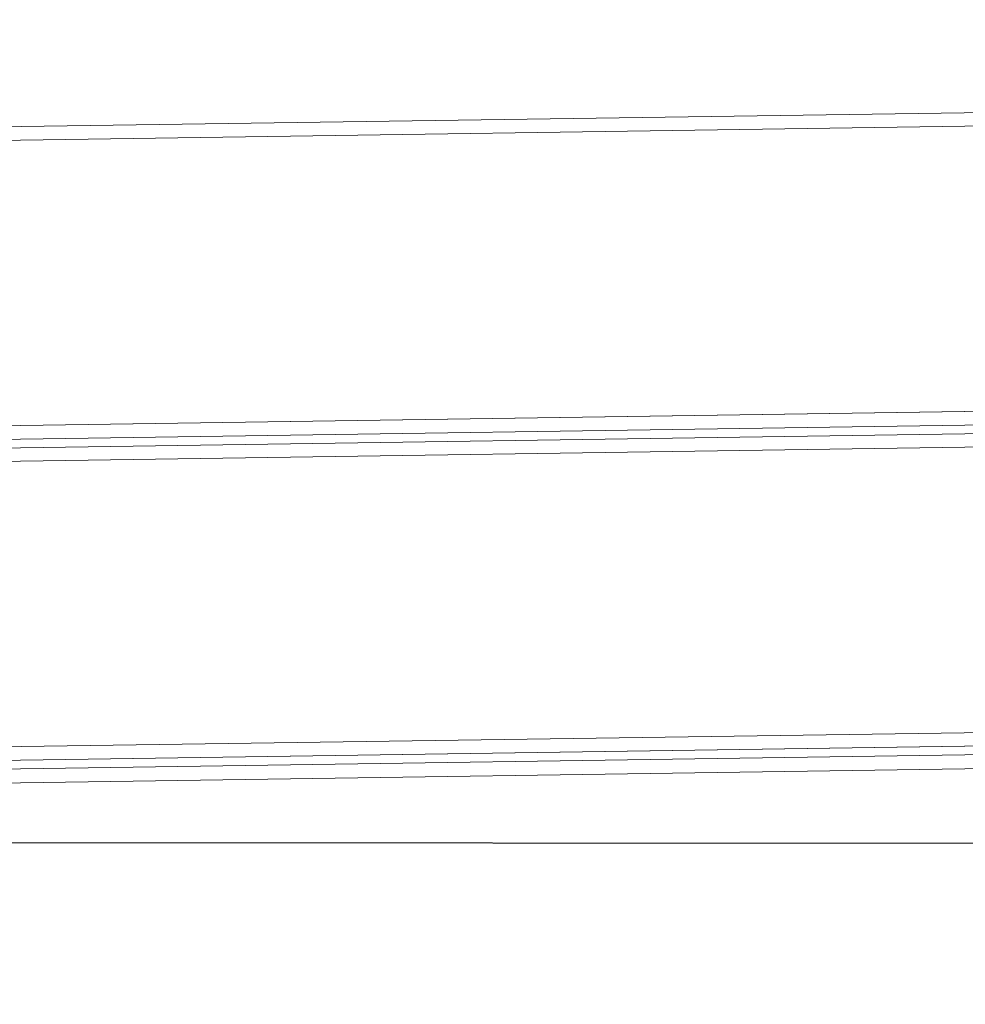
# Model space of a CAD drawing. Extents: x 147111805 to 147230536, y 410950310 to 411028142.
# Tile 205 of 256: x 147186194 to 147186608, y 410984631 to 410985063. Entities that reach past the tile are written whole.
import ezdxf

# ---------------------------------------------------------------- set-up
doc = ezdxf.new("R2010")
doc.units = 0
doc.header["$LTSCALE"] = 100
doc.layers.add('T--A9041--_VERHARDINGEN_Tegels', color=9, linetype='Continuous', transparency=0.3)
doc.layers.add('T--L9071--_TERREINMEUBILAIR_Stoelen', color=1, linetype='Continuous')
doc.layers.add('T--L9071--_TERREINMEUBILAIR_Tafels', color=30, linetype='Continuous')

# ---------------------------------------------------------------- blocks, each defined once
blk = doc.blocks.new('Picknicktafel 180x160cm')
at = {"layer": 'T--L9071--_TERREINMEUBILAIR_Tafels', "lineweight": 0}
for p, q in [((1794.089363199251, 1144.763691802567), (6.121730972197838, 1144.763691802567)), ((1794.089363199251, 1144.763691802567), (6.121730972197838, 1144.763691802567)), ((6.121730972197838, 1144.763691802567), (1794.089363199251, 1144.763691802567)), ((6.121730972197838, 1144.763691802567), (1794.089363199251, 1144.763691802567)), ((1794.089363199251, 1138.853055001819), (6.121730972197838, 1138.853055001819)), ((1794.089363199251, 1138.853055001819), (6.121730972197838, 1138.853055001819)), ((6.121730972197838, 1138.853055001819), (1794.089363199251, 1138.853055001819)), ((6.121730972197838, 1138.853055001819), (1794.089363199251, 1138.853055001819)), ((1794.089363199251, 1013.674211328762), (6.121730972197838, 1013.674211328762)), ((1794.089363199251, 1013.674211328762), (6.121730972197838, 1013.674211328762)), ((6.121730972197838, 1013.674211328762), (1794.089363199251, 1013.674211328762)), ((6.121730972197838, 1013.674211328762), (1794.089363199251, 1013.674211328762)), ((1794.089363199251, 1007.763574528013), (6.121730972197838, 1007.763574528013)), ((6.121730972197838, 1007.763574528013), (1794.089363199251, 1007.763574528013)), ((6.121730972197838, 1007.763574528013), (1794.089363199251, 1007.763574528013)), ((6.121730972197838, 1007.763574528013), (1794.089363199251, 1007.763574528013)), ((1794.089363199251, 1003.963879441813), (6.121730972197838, 1003.963879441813)), ((1794.089363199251, 1003.963879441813), (6.121730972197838, 1003.963879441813)), ((6.121730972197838, 1003.963879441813), (1794.089363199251, 1003.963879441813)), ((6.121730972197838, 1003.963879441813), (1794.089363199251, 1003.963879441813)), ((1794.089363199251, 998.0532426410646), (6.121730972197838, 998.0532426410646)), ((1794.089363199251, 998.0532426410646), (6.121730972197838, 998.0532426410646)), ((6.121730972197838, 998.0532426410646), (1794.089363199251, 998.0532426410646)), ((6.121730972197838, 998.0532426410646), (1794.089363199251, 998.0532426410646)), ((1794.089363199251, 872.8743989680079), (6.121730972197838, 872.8743989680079)), ((1794.089363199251, 872.8743989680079), (6.121730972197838, 872.8743989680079)), ((6.121730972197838, 872.8743989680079), (1794.089363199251, 872.8743989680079)), ((6.121730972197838, 872.8743989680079), (1794.089363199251, 872.8743989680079)), ((1794.089363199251, 866.9637621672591), (6.121730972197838, 866.9637621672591)), ((6.121730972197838, 866.9637621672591), (1794.089363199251, 866.9637621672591)), ((6.121730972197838, 866.9637621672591), (1794.089363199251, 866.9637621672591)), ((6.121730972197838, 866.9637621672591), (1794.089363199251, 866.9637621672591)), ((1794.089363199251, 863.1640670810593), (6.121730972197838, 863.1640670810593)), ((1794.089363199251, 863.1640670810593), (6.121730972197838, 863.1640670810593)), ((6.121730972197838, 863.1640670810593), (1794.089363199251, 863.1640670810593)), ((6.121730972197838, 863.1640670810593), (1794.089363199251, 863.1640670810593)), ((1794.089363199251, 857.0423361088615), (6.121730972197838, 857.0423361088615)), ((1794.089363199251, 857.0423361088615), (6.121730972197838, 857.0423361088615)), ((6.121730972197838, 857.0423361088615), (1794.089363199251, 857.0423361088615)), ((6.121730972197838, 857.0423361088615), (1794.089363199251, 857.0423361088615))]:
    blk.add_line(p, q, dxfattribs=at)

msp = doc.modelspace()

# ---------------------------------------------------------------- hatches: boundary and pattern name
at = {"layer": 'T--A9041--_VERHARDINGEN_Tegels'}
h = msp.add_hatch(dxfattribs=at)
h.set_pattern_fill('ANSI37', color=256, scale=200, angle=45)
h.set_pattern_definition([(90, (0, 0), (-635, 0), []), (180, (0, 0), (0, -635), [])])
h.paths.add_polyline_path([(147190078.1486338, 410991756.4179381), (147190048.6327146, 410993756.2001289), (147189886, 411004255), (147184436, 411004255), (147184436, 411003375), (147181049.9018662, 411003374.9999999), (147181043.1003716, 411000675.0044289), (147181056, 411000674.9999998), (147188886, 411000675), (147188886, 410998065), (147189571, 410998065), (147189571, 410997065), (147188886, 410997065), (147188886, 410994455), (147181056, 410994455), (147181040.9647505, 410994455.0051623), (147181039.0343014, 410987549.1051784), (147182124.0163228, 410987549.1051784), (147182124.0163228, 410985174.1051784), (147181037.4034005, 410985174.1051784), (147181028.8834921, 410972766.9858332), (147181689.38947, 410972780.0966348), (147190353.3638374, 410972785.8197682), (147190319.8840117, 410975378.2017957)])

# ---------------------------------------------------------------- block references
at = {"layer": 'T--L9071--_TERREINMEUBILAIR_Stoelen', "rotation": 0.8455994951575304}
msp.add_blockref('Picknicktafel 180x160cm', (147185808.4593731, 410983865.3293574), dxfattribs=at)

doc.saveas('drawing.dxf')
